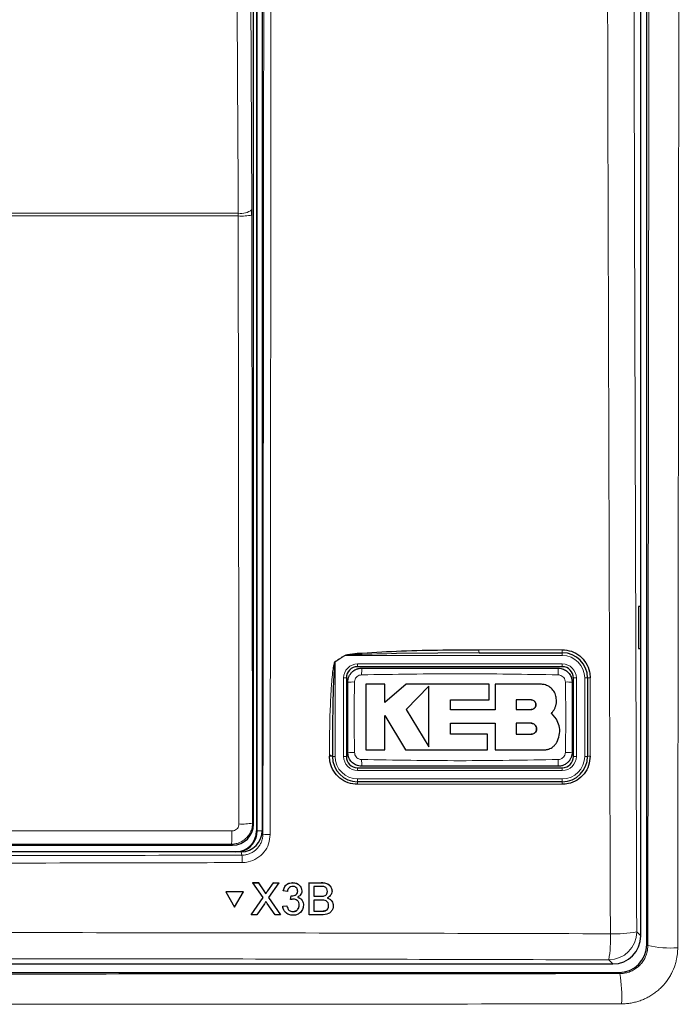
# Model space of a CAD drawing. Header units: millimetres. Extents: x 5 to 418, y 2 to 292.
# Tile 12 of 48: x 93 to 109, y 168 to 192. Entities that reach past the tile are written whole.
import ezdxf

# ---------------------------------------------------------------- set-up
doc = ezdxf.new("R2010")
doc.units = ezdxf.units.MM

msp = doc.modelspace()

# ---------------------------------------------------------------- linework, layer by layer
at = {"color": 7, "linetype": 'Continuous', "lineweight": 25}
for p, q in [((108.1477, 169.8446), (108.1477, 239.1264)), ((108.0068, 170.0483), (108.0068, 215.2608)), ((98.8009, 172.705), (98.8009, 210.0267)), ((98.8735, 210.1825), (98.8735, 172.5492)), ((99.0068, 210.2159), (99.0068, 172.5503)), ((98.7588, 187.1867), (98.7584, 187.3177)), ((108.0051, 177.8826), (107.9544, 177.8834)), ((107.9544, 177.8834), (107.9544, 176.8816)), ((108.0051, 176.8825), (108.0051, 177.8826)), ((104.1603, 176.7825), (102.1976, 176.7657)), ((104.1603, 176.7825), (106.1402, 176.7825)), ((107.9544, 176.8816), (108.0051, 176.8825)), ((106.1402, 176.4492), (101.2735, 176.4492)), ((101.0068, 176.1825), (101.0068, 174.3159)), ((106.4068, 174.3159), (106.4068, 176.1825)), ((106.7402, 176.1825), (106.7402, 174.3159)), ((101.9178, 176.0339), (101.4669, 176.0339)), ((101.9178, 175.5967), (101.9178, 176.0339)), ((102.4309, 176.0339), (101.9178, 175.5967)), ((104.3984, 176.0339), (102.4309, 176.0339)), ((102.9687, 175.9851), (102.4309, 175.4319)), ((104.3984, 175.6636), (104.3984, 176.0339)), ((104.5409, 176.0339), (104.5409, 175.4271)), ((105.6253, 176.0339), (104.5409, 176.0339)), ((103.4791, 175.6636), (104.3984, 175.6636)), ((103.4791, 175.4271), (103.4791, 175.6636)), ((105.3978, 175.6606), (105.0408, 175.6606)), ((105.0408, 175.6606), (105.0408, 175.4319)), ((102.4309, 175.4319), (102.9687, 174.548)), ((104.5409, 175.4271), (103.4791, 175.4271)), ((105.0408, 175.4319), (105.3978, 175.4319)), ((105.9998, 175.2042), (105.8831, 175.3486)), ((101.9175, 175.2888), (102.4139, 174.4731)), ((101.9175, 174.4731), (101.9175, 175.2888)), ((103.4793, 175.1044), (104.5409, 175.1044)), ((103.4793, 174.843), (103.4793, 175.1044)), ((104.5409, 175.1044), (104.5409, 174.4731)), ((105.0408, 175.1044), (105.0408, 174.843)), ((105.3978, 175.1044), (105.0408, 175.1044)), ((104.3616, 174.843), (103.4793, 174.843)), ((104.3616, 174.4731), (104.3616, 174.843)), ((105.0408, 174.843), (105.3978, 174.843)), ((101.4669, 174.4731), (101.9175, 174.4731)), ((102.4139, 174.4731), (104.3616, 174.4731)), ((104.5409, 174.4731), (105.7047, 174.4731)), ((100.6735, 174.3159), (100.6735, 174.3389)), ((101.2735, 174.0492), (106.1402, 174.0492)), ((106.1402, 173.7159), (101.2735, 173.7159)), ((92.4917, 172.2051), (98.301, 172.2051)), ((98.5075, 172.0492), (77.5062, 172.0492)), ((98.7842, 171.3142), (98.783, 171.3164)), ((98.783, 171.3164), (98.9132, 171.3164)), ((99.0273, 170.9608), (98.7842, 171.3142)), ((98.7842, 171.3142), (98.9144, 171.3142)), ((98.9144, 171.3142), (98.9132, 171.3164)), ((98.9132, 171.3164), (99.0464, 171.1227)), ((98.9144, 171.3142), (99.0476, 171.1205)), ((99.1374, 171.1203), (99.2711, 171.3142)), ((99.4031, 171.3142), (99.1583, 170.9596)), ((99.2711, 171.3142), (99.2699, 171.3163)), ((99.2711, 171.3142), (99.4031, 171.3142)), ((99.4031, 171.3142), (99.4019, 171.3163)), ((99.7306, 171.3142), (99.7294, 171.3163)), ((99.9258, 171.2079), (99.9245, 171.2103)), ((100.1235, 170.5492), (100.1253, 171.3142)), ((100.1253, 171.3142), (100.1242, 171.3163)), ((100.1253, 171.3142), (100.4122, 171.3142)), ((100.2332, 171.2259), (100.2326, 170.9905)), ((100.3791, 171.2259), (100.2332, 171.2259)), ((100.6423, 171.2058), (100.641, 171.2083)), ((98.1402, 171.098), (98.139, 171.1002)), ((98.5621, 171.1002), (98.139, 171.1002)), ((98.5633, 171.098), (98.1402, 171.098)), ((98.1402, 171.098), (98.3509, 170.7321)), ((98.3509, 170.7321), (98.5633, 171.098)), ((98.5633, 171.098), (98.5621, 171.1002)), ((98.7431, 170.5492), (99.0273, 170.9608)), ((99.079, 171.0707), (99.0777, 171.0731)), ((99.1583, 170.9596), (99.4405, 170.5492)), ((99.506, 171.118), (99.5049, 171.1201)), ((99.6042, 171.1082), (99.506, 171.118)), ((99.6814, 170.9121), (99.6803, 170.9142)), ((99.6814, 170.9121), (99.6918, 171.0003)), ((99.6918, 171.0003), (99.6906, 171.0024)), ((99.7059, 170.9993), (99.7048, 171.0014)), ((99.8498, 171.1165), (99.8487, 171.1186)), ((100.2324, 170.9023), (100.2318, 170.6375)), ((100.4012, 170.9023), (100.2324, 170.9023)), ((100.2326, 170.9905), (100.3905, 170.9905)), ((100.4827, 170.9996), (100.4815, 171.0017)), ((100.557, 171.1064), (100.5559, 171.1086)), ((99.0568, 170.8125), (98.8749, 170.5492)), ((99.3102, 170.5492), (99.1244, 170.8195)), ((99.4953, 170.7551), (99.4942, 170.7573)), ((99.4953, 170.7551), (99.5936, 170.765)), ((99.5213, 170.6624), (99.5226, 170.66)), ((99.5936, 170.765), (99.5925, 170.7671)), ((99.8883, 170.7801), (99.8872, 170.7822)), ((99.9635, 170.8799), (99.9622, 170.8823)), ((100.5857, 170.7699), (100.5845, 170.772)), ((100.6731, 170.8571), (100.6718, 170.8596)), ((98.7431, 170.5492), (98.7419, 170.5514)), ((98.8749, 170.5492), (98.7431, 170.5492)), ((99.4405, 170.5492), (99.3102, 170.5492)), ((99.4405, 170.5492), (99.4394, 170.5513)), ((99.7369, 170.6276), (99.7358, 170.6298)), ((100.1235, 170.5492), (100.1224, 170.5513)), ((100.4111, 170.5492), (100.1235, 170.5492)), ((100.2318, 170.6375), (100.413, 170.6375)), ((100.4786, 170.6411), (100.4774, 170.6433)), ((68.6726, 169.3825), (107.3411, 169.3825)), ((68.5326, 169.1781), (107.4811, 169.1781))]:
    msp.add_line(p, q, dxfattribs=at)
at = {"color": 7, "linetype": 'Continuous', "lineweight": 18}
for p, q in [((98.8881, 172.5492), (98.8881, 210.1825)), ((98.4372, 187.1659), (77.5765, 187.1659)), ((77.5772, 187.2314), (98.4365, 187.2314)), ((98.4372, 187.1659), (98.4365, 187.2314)), ((98.7588, 187.1867), (98.7745, 172.7314)), ((104.157, 176.8532), (106.1365, 176.8532)), ((106.1402, 176.7159), (106.1402, 176.7825)), ((100.7402, 176.5685), (100.7376, 176.5726)), ((100.9698, 176.7159), (100.7402, 176.5685)), ((100.7402, 176.5685), (100.7402, 174.3159)), ((100.9672, 176.7199), (100.9698, 176.7159)), ((106.1402, 176.7159), (100.9698, 176.7159)), ((101.2735, 176.5159), (106.1402, 176.5159)), ((101.2735, 176.5159), (101.2735, 176.4492)), ((106.1402, 176.5159), (106.1402, 176.4492)), ((100.9402, 174.3159), (100.9402, 176.1825)), ((100.9402, 176.1825), (101.0068, 176.1825)), ((106.4068, 176.1825), (106.4735, 176.1825)), ((106.4735, 176.1825), (106.4735, 174.3159)), ((106.6735, 174.3159), (106.6735, 176.1825)), ((106.6735, 176.1825), (106.7402, 176.1825)), ((100.6043, 174.3201), (100.6043, 174.3431)), ((100.7402, 174.3159), (100.6735, 174.3159)), ((100.9402, 174.3159), (101.0068, 174.3159)), ((106.4068, 174.3159), (106.4735, 174.3159)), ((106.6735, 174.3159), (106.7402, 174.3159)), ((101.2735, 174.0492), (101.2735, 173.9825)), ((106.1402, 173.9825), (101.2735, 173.9825)), ((106.1402, 174.0492), (106.1402, 173.9825)), ((101.2735, 173.7825), (106.1402, 173.7825)), ((101.2735, 173.7825), (101.2735, 173.7159)), ((106.1402, 173.7825), (106.1402, 173.7159)), ((106.1365, 173.6534), (101.2708, 173.6534)), ((98.7745, 172.7314), (98.8009, 172.705)), ((98.8881, 172.5492), (98.8735, 172.5492)), ((98.8881, 172.5492), (99.0068, 172.5492)), ((99.0068, 172.5503), (99.0229, 172.4701)), ((98.301, 172.2051), (98.2747, 172.2314)), ((98.5234, 171.9698), (98.5075, 172.0492)), ((100.4122, 171.3142), (100.411, 171.3163)), ((99.0476, 171.1205), (99.0464, 171.1227)), ((99.1374, 171.1203), (99.1362, 171.1225)), ((100.3905, 170.9905), (100.3894, 170.9927)), ((100.413, 170.6375), (100.4119, 170.6396)), ((107.9097, 170.1454), (108.0068, 170.0483)), ((108.1477, 169.8446), (108.1731, 169.8192)), ((107.3411, 169.3825), (107.244, 169.4796)), ((107.5062, 169.1529), (107.4811, 169.1781))]:
    msp.add_line(p, q, dxfattribs=at)
at = {"color": 7, "linetype": 'Continuous', "lineweight": 18, "flags": 128}
for points in [[(98.4365, 187.2314), (98.4335, 187.8753), (98.4214, 190.4509), (98.373, 200.7531), (98.3566, 204.2432)], [(98.6787, 204.3295), (98.7185, 195.8455), (98.7584, 187.3177)], [(98.4531, 172.7107), (98.4523, 173.376), (98.4494, 176.0375), (98.4372, 187.1659)]]:
    msp.add_lwpolyline(points, dxfattribs=at)
at = {"color": 7, "linetype": 'Continuous', "lineweight": 18}
for centre, radius, start, end in [((98.5056, 187.6174), 0.3921, 259.85332, 310.15136), ((98.512, 188.5092), 1.3454, 266.81598, 280.57109), ((104.5263, 176.8349), 0.3697, 177.15423, 188.14169), ((106.466, 176.8349), 0.33, 176.81302, 189.1309), ((101.2735, 176.1825), 0.3333, 90, 180), ((106.1402, 176.1825), 0.5333, 0, 90), ((106.1402, 176.1825), 0.3333, 0, 90), ((103.3894, 176.2948), 2.0195, 176.56216, 181.10549), ((104.0252, 176.2948), 2.0186, 358.89403, 3.43939), ((101.1614, 174.1545), 1.9319, 88.84251, 93.59694), ((106.2523, 174.1543), 1.932, 86.40337, 91.15738), ((106.788, 175.9325), 0.2546, 86.60847, 100.82355), ((101.1614, 176.3432), 1.9311, 266.40183, 271.15784), ((106.2523, 176.343), 1.9309, 268.842, 273.5986), ((100.622, 174.0621), 0.2815, 79.45271, 93.60081), ((100.622, 174.0392), 0.2814, 79.44904, 93.60204), ((101.2735, 174.3159), 0.5333, 180, 270), ((101.2735, 174.3159), 0.3333, 180, 270), ((103.3863, 174.2036), 2.0164, 178.89291, 183.443), ((104.0262, 174.2036), 2.0176, 356.55901, 1.10646), ((106.1402, 174.3159), 0.3333, 270, 0), ((106.1402, 174.3159), 0.5333, 270, 0), ((106.788, 174.073), 0.2475, 86.51262, 101.13723), ((101.6505, 173.6684), 0.38, 172.81916, 182.25153), ((106.4156, 173.6683), 0.2795, 170.21, 183.05606), ((95.9951, 172.4725), 2.2924, 353.962, 1.78482), ((98.5278, 174.0537), 1.3451, 266.81619, 280.57211), ((99.153, 173.1663), 0.7083, 259.41118, 273.41218), ((96.8187, 171.8299), 1.7104, 358.75889, 4.69162), ((107.2418, 170.1475), 0.6679, 270.1836, 359.8164), ((104.339, 169.9741), 2.9468, 350.34001, 2.46103), ((107.4116, 172.7118), 2.6143, 267.18174, 280.98479), ((108.7063, 172.2536), 2.4921, 257.6457, 274.09442), ((104.4635, 168.6157), 3.0898, 356.62791, 10.01396)]:
    msp.add_arc(centre, radius, start, end, dxfattribs=at)
at = {"color": 7, "linetype": 'Continuous', "lineweight": 25}
for centre, radius, start, end in [((106.1402, 176.1825), 0.6, 0, 90), ((101.2735, 176.1825), 0.2667, 90, 180), ((106.1402, 176.1825), 0.2667, 0, 90), ((101.2735, 174.3159), 0.6, 180, 270), ((101.2735, 174.3159), 0.2667, 180, 270), ((106.1402, 174.3159), 0.2667, 270, 0), ((106.1402, 174.3159), 0.6, 270, 0), ((98.3735, 172.5492), 0.5, 270, 0), ((98.3735, 172.5492), 0.5146, 283.67927, 0)]:
    msp.add_arc(centre, radius, start, end, dxfattribs=at)
for centre, major_axis, ratio, start_param, end_param in [((98.301, 172.7051), (0.3536, 0.3536), 0.9998985, 3.9271431, 5.4976349), ((98.5068, 172.5511), (0.0982, -0.4923), 0.9960441, 6.0870179, 7.6562931), ((107.3393, 170.0501), (0.4727, -0.4727), 0.9972647, 5.4991567, 7.0672139), ((107.4809, 169.8448), (0.4715, -0.4715), 0.9996955, 5.4979394, 7.0684312)]:
    msp.add_ellipse(centre, major_axis=major_axis, ratio=ratio, start_param=start_param, end_param=end_param, dxfattribs=at)
at = {"color": 7, "linetype": 'Continuous', "lineweight": 18}
msp.add_ellipse((88.0068, 167.1022), major_axis=(294.0328, 0), ratio=0.0174551, start_param=1.5358685, end_param=1.5544927, dxfattribs=at)
for points, knots in [([(107.2831, 170.1006), (107.2815, 170.5441), (107.2737, 172.7613), (107.2426, 182.0762), (107.2063, 195.3805), (107.1873, 206.9179), (107.18, 211.3473)], [0, 0, 0, 0, 0.0322876, 0.1614382, 0.6780666, 1, 1, 1, 1]), ([(107.8071, 211.3655), (107.8188, 204.492), (107.8422, 190.7421), (107.8872, 177.0119), (107.9097, 170.1454)], [0, 0, 0, 0, 0.4998997, 1, 1, 1, 1]), ([(108.1731, 169.8192), (108.1775, 173.2733), (108.1864, 180.182), (108.1967, 190.5586), (108.205, 200.9441), (108.2084, 207.8734), (108.2102, 211.3383)], [0, 0, 0, 0, 0.24989406, 0.49983045, 0.74989401, 1, 1, 1, 1]), ([(108.9212, 211.2855), (108.921, 210.8412), (108.92, 208.6197), (108.917, 202.8441), (108.9107, 193.9615), (108.9001, 182.3405), (108.8899, 174.2808), (108.8842, 169.7678)], [0, 0, 0, 0, 0.0320694, 0.1603478, 0.4169318, 0.6735157, 1, 1, 1, 1]), ([(99.0229, 172.4701), (99.0263, 175.6163), (99.0331, 181.9091), (99.0415, 191.3554), (99.0485, 200.8066), (99.0519, 207.1106), (99.0536, 210.2627)], [0, 0, 0, 0, 0.249948, 0.4999168, 0.749948, 1, 1, 1, 1]), ([(99.2259, 210.258), (99.2259, 210.1469), (99.2256, 209.5916), (99.2244, 207.2593), (99.2211, 201.4845), (99.2149, 192.6022), (99.2059, 182.3342), (99.1986, 175.6222), (99.1952, 172.4593)], [0, 0, 0, 0, 0.0088086, 0.044043, 0.1849809, 0.4668597, 0.7487682, 1, 1, 1, 1]), ([(102.1976, 176.7657), (101.888, 176.7572), (101.5012, 176.7467), (101.0907, 176.7348), (100.992, 176.7193), (100.9698, 176.7159)], [0, 0, 0, 0, 0.7565323, 0.9451316, 1, 1, 1, 1]), ([(100.6043, 174.3431), (100.6045, 174.4318), (100.6057, 174.8754), (100.6186, 175.4407), (100.6493, 175.9905), (100.6691, 176.2302), (100.686, 176.3748), (100.6995, 176.4615), (100.7124, 176.5189), (100.722, 176.5531), (100.7337, 176.5697), (100.7369, 176.572), (100.7376, 176.5726)], [0, 0, 0, 0, 0.11879583, 0.59404956, 0.75694848, 0.85605291, 0.91592619, 0.95186548, 0.97330434, 0.99483899, 0.99877294, 1, 1, 1, 1]), ([(100.7376, 176.5726), (100.7751, 176.5964), (100.8518, 176.6453), (100.9281, 176.6947), (100.9672, 176.7199)], [0, 0, 0, 0, 0.4887733, 1, 1, 1, 1]), ([(106.0434, 176.2558), (105.2647, 176.2692), (103.707, 176.2962), (102.1493, 176.2693), (101.3703, 176.2558)], [0, 0, 0, 0, 0.4998954, 1, 1, 1, 1]), ([(101.2004, 176.0859), (101.1967, 175.8685), (101.1871, 175.3107), (101.1954, 174.7528), (101.2004, 174.4124)], [0, 0, 0, 0, 0.3898707, 1, 1, 1, 1]), ([(101.3703, 176.2558), (101.3514, 176.2536), (101.3136, 176.2492), (101.2633, 176.2197), (101.2249, 176.1769), (101.2041, 176.1296), (101.2014, 176.0983), (101.2004, 176.0859)], [0, 0, 0, 0, 0.2133959, 0.4285917, 0.6443188, 0.859268, 1, 1, 1, 1]), ([(106.2133, 176.0859), (106.2111, 176.1048), (106.2067, 176.1427), (106.1771, 176.193), (106.1342, 176.2313), (106.0871, 176.2521), (106.0558, 176.2548), (106.0434, 176.2558)], [0, 0, 0, 0, 0.2138446, 0.42919931, 0.64491342, 0.85964263, 1, 1, 1, 1]), ([(106.2133, 174.4124), (106.217, 174.6299), (106.2266, 175.1877), (106.2183, 175.7456), (106.2133, 176.0859)], [0, 0, 0, 0, 0.3898724, 1, 1, 1, 1]), ([(106.803, 176.1866), (106.803, 176.1422), (106.803, 175.9204), (106.803, 175.2982), (106.803, 174.7204), (106.803, 174.3201)], [0, 0, 0, 0, 0.0712947, 0.3564733, 1, 1, 1, 1]), ([(101.2004, 174.4124), (101.2026, 174.3936), (101.207, 174.3557), (101.2366, 174.3054), (101.2795, 174.2671), (101.3266, 174.2462), (101.3579, 174.2436), (101.3703, 174.2426)], [0, 0, 0, 0, 0.2138472, 0.4292026, 0.6449166, 0.8596444, 1, 1, 1, 1]), ([(106.0434, 174.2426), (106.0623, 174.2448), (106.1001, 174.2492), (106.1504, 174.2787), (106.1888, 174.3215), (106.2096, 174.3687), (106.2123, 174.4001), (106.2133, 174.4124)], [0, 0, 0, 0, 0.2133947, 0.4285895, 0.6443155, 0.8592654, 1, 1, 1, 1]), ([(101.3703, 174.2426), (102.149, 174.2291), (103.7067, 174.2022), (105.2644, 174.2291), (106.0434, 174.2426)], [0, 0, 0, 0, 0.4998954, 1, 1, 1, 1]), ([(92.9162, 172.5464), (93.1016, 172.5463), (94.1757, 172.546), (95.9659, 172.5453), (97.5703, 172.5444), (98.2863, 172.5439)], [0, 0, 0, 0, 0.1035199, 0.5999338, 1, 1, 1, 1]), ([(98.7745, 172.7314), (98.7744, 172.7211), (98.774, 172.7003), (98.7706, 172.6657), (98.7631, 172.6204), (98.7507, 172.5762), (98.7355, 172.5369), (98.721, 172.5052), (98.6988, 172.4649), (98.6685, 172.4216), (98.6311, 172.3795), (98.5896, 172.3416), (98.5468, 172.3108), (98.5041, 172.2865), (98.4694, 172.2704), (98.4299, 172.2555), (98.3759, 172.2402), (98.3212, 172.2322), (98.2841, 172.2316), (98.2747, 172.2314)], [0, 0, 0, 0, 0.0395515, 0.0792564, 0.1329209, 0.2146757, 0.2542818, 0.2940421, 0.3477843, 0.4296625, 0.4956848, 0.5624308, 0.6441107, 0.6968365, 0.7499283, 0.7902774, 0.8580151, 0.9641983, 1, 1, 1, 1]), ([(98.2863, 172.5439), (98.2987, 172.5448), (98.3297, 172.5468), (98.3766, 172.5668), (98.4189, 172.6045), (98.4476, 172.6544), (98.4512, 172.6919), (98.4531, 172.7107)], [0, 0, 0, 0, 0.1424488, 0.3561852, 0.5704207, 0.7852495, 1, 1, 1, 1]), ([(98.5234, 171.9698), (98.5324, 171.97), (98.5598, 171.9705), (98.5962, 171.9748), (98.6367, 171.9828), (98.6861, 171.9961), (98.7384, 172.0176), (98.7874, 172.0454), (98.8221, 172.0691), (98.8547, 172.0957), (98.8852, 172.1252), (98.9131, 172.1571), (98.9381, 172.191), (98.96, 172.2268), (98.9791, 172.2647), (98.9949, 172.304), (99.0113, 172.3578), (99.0213, 172.4134), (99.0225, 172.4558), (99.0229, 172.4701)], [0, 0, 0, 0, 0.0346864, 0.104556, 0.1397693, 0.1925905, 0.3000287, 0.3547741, 0.4076028, 0.4607984, 0.5151504, 0.5699019, 0.6227247, 0.6759139, 0.7302588, 0.7850031, 0.8378232, 0.9452574, 1, 1, 1, 1]), ([(99.1952, 172.4593), (99.1877, 172.3844), (99.1728, 172.2347), (99.0575, 172.0351), (98.8881, 171.8843), (98.7009, 171.8046), (98.5774, 171.7962), (98.5287, 171.7929)], [0, 0, 0, 0, 0.2149317, 0.4298773, 0.6448764, 0.8598859, 1, 1, 1, 1]), ([(77.4903, 171.9698), (79.2416, 171.9656), (82.7447, 171.9572), (88.0028, 171.9541), (93.2632, 171.9572), (96.7698, 171.9656), (98.5234, 171.9698)], [0, 0, 0, 0, 0.2498401, 0.4997441, 0.74984, 1, 1, 1, 1]), ([(98.5287, 171.7929), (98.4176, 171.7926), (97.8624, 171.791), (95.5299, 171.7852), (90.9677, 171.7778), (84.5068, 171.7771), (79.826, 171.7876), (77.485, 171.7929)], [0, 0, 0, 0, 0.0158376, 0.0791881, 0.332598, 0.6662229, 1, 1, 1, 1]), ([(68.7306, 170.1006), (69.1743, 170.102), (71.3929, 170.1087), (75.389, 170.1184), (80.7207, 170.1269), (86.0563, 170.1308), (91.3948, 170.1303), (96.7136, 170.125), (102.0109, 170.1156), (105.5255, 170.1056), (107.2831, 170.1006)], [0, 0, 0, 0, 0.0345653, 0.1728308, 0.3110963, 0.4493987, 0.587812, 0.7262622, 0.8631132, 1, 1, 1, 1]), ([(107.5062, 169.1529), (107.5245, 169.1534), (107.5613, 169.1544), (107.6166, 169.1616), (107.6718, 169.1733), (107.7258, 169.1897), (107.7778, 169.2105), (107.8277, 169.2353), (107.8761, 169.2647), (107.9216, 169.298), (107.9781, 169.3471), (108.0283, 169.403), (108.0708, 169.4645), (108.0986, 169.5131), (108.1222, 169.5635), (108.1418, 169.6164), (108.1584, 169.6768), (108.1705, 169.7446), (108.1722, 169.7942), (108.1731, 169.8192)], [0, 0, 0, 0, 0.05267203, 0.10571039, 0.15990913, 0.21451102, 0.26709162, 0.3200427, 0.37416548, 0.42869426, 0.48121455, 0.58806978, 0.64253389, 0.69514946, 0.74813429, 0.80227961, 0.85682383, 0.92796121, 1, 1, 1, 1]), ([(108.8842, 169.7678), (108.8838, 169.7432), (108.8824, 169.6687), (108.8707, 169.5696), (108.8489, 169.4602), (108.8129, 169.3284), (108.7554, 169.1896), (108.6812, 169.0596), (108.5963, 168.9363), (108.4961, 168.8239), (108.383, 168.7256), (108.2925, 168.6593), (108.197, 168.6009), (108.0958, 168.5501), (107.9908, 168.5082), (107.8836, 168.4755), (107.7742, 168.452), (107.662, 168.4369), (107.5861, 168.4349), (107.5479, 168.4339)], [0, 0, 0, 0, 0.0354094, 0.1067582, 0.1427301, 0.1953086, 0.3022483, 0.3567375, 0.4093395, 0.5163315, 0.5708495, 0.6235357, 0.6765885, 0.7307968, 0.7854039, 0.8381045, 0.8911704, 0.9453867, 1, 1, 1, 1]), ([(107.244, 169.4796), (105.6458, 169.4842), (100.8492, 169.4979), (92.8392, 169.5099), (84.8216, 169.5099), (76.7947, 169.501), (71.9804, 169.4882), (68.7697, 169.4796)], [0, 0, 0, 0, 0.12473022, 0.37436041, 0.62435821, 0.74948328, 1, 1, 1, 1]), ([(68.5075, 169.1529), (71.747, 169.1499), (78.2292, 169.1438), (87.978, 169.1415), (97.7429, 169.1438), (104.2507, 169.1499), (107.5062, 169.1529)], [0, 0, 0, 0, 0.2493852, 0.499015, 0.7493837, 1, 1, 1, 1]), ([(107.5479, 168.4339), (107.1043, 168.4334), (104.8862, 168.4311), (100.8908, 168.4276), (95.5594, 168.4245), (90.2236, 168.4231), (84.8846, 168.4232), (79.4768, 168.425), (74.0024, 168.4283), (70.3115, 168.4321), (68.4658, 168.4339)], [0, 0, 0, 0, 0.0340943, 0.170476, 0.3068577, 0.4432794, 0.5798212, 0.7164031, 0.8581791, 1, 1, 1, 1])]:
    msp.add_open_spline(points, degree=3, knots=knots, dxfattribs=at)
at = {"color": 7, "linetype": 'Continuous', "lineweight": 25}
for points, knots in [([(100.9672, 176.7199), (100.9893, 176.7269), (101.0858, 176.7571), (101.4996, 176.7821), (102.5364, 176.8465), (103.502, 176.8505), (104.157, 176.8532)], [0, 0, 0, 0, 0.0217458, 0.0946594, 0.3858775, 1, 1, 1, 1]), ([(106.1365, 176.8532), (106.2116, 176.8458), (106.3617, 176.831), (106.5616, 176.7158), (106.7124, 176.5462), (106.7918, 176.3587), (106.7999, 176.2351), (106.803, 176.1866)], [0, 0, 0, 0, 0.2148595, 0.4297052, 0.6450146, 0.8605847, 1, 1, 1, 1]), ([(100.7402, 176.5685), (100.7398, 176.5679), (100.738, 176.5653), (100.7346, 176.555), (100.7311, 176.5376), (100.7265, 176.5068), (100.7212, 176.4571), (100.7143, 176.3706), (100.7059, 176.2259), (100.696, 175.9863), (100.6855, 175.6136), (100.6776, 175.1373), (100.6739, 174.6937), (100.6736, 174.4276), (100.6735, 174.3389)], [0, 0, 0, 0, 0.0008969, 0.0042174, 0.0144757, 0.0248219, 0.0459517, 0.081671, 0.1414493, 0.2406486, 0.4039379, 0.6423501, 0.8807866, 1, 1, 1, 1]), ([(101.0402, 176.0825), (101.0403, 176.0886), (101.0406, 176.1071), (101.0434, 176.1316), (101.0487, 176.1588), (101.0552, 176.1827), (101.0647, 176.209), (101.0765, 176.2347), (101.0893, 176.2572), (101.1049, 176.2805), (101.1223, 176.3024), (101.1436, 176.3244), (101.1649, 176.343), (101.1932, 176.3638), (101.2259, 176.3824), (101.2606, 176.3967), (101.2964, 176.4076), (101.3334, 176.4146), (101.3616, 176.4155), (101.3735, 176.4159)], [0, 0, 0, 0, 0.0350813, 0.1056484, 0.1411642, 0.193948, 0.247247, 0.3013145, 0.3559219, 0.3954828, 0.461997, 0.5160635, 0.57067, 0.6235948, 0.7173346, 0.7853416, 0.8382632, 0.9319973, 1, 1, 1, 1]), ([(101.3735, 176.4159), (102.1515, 176.4159), (103.707, 176.4159), (105.2626, 176.4159), (106.0402, 176.4159)], [0, 0, 0, 0, 0.5001048, 1, 1, 1, 1]), ([(106.0402, 176.4159), (106.0648, 176.4142), (106.1267, 176.4102), (106.2205, 176.3702), (106.305, 176.2948), (106.3625, 176.1949), (106.3698, 176.12), (106.3735, 176.0825)], [0, 0, 0, 0, 0.1414239, 0.3560694, 0.5707203, 0.7853678, 1, 1, 1, 1]), ([(101.0402, 174.4159), (101.0402, 174.7548), (101.0402, 175.3104), (101.0402, 175.8659), (101.0402, 176.0825)], [0, 0, 0, 0, 0.6100731, 1, 1, 1, 1]), ([(106.3735, 176.0825), (106.3735, 175.7436), (106.3735, 175.188), (106.3735, 174.6325), (106.3735, 174.4159)], [0, 0, 0, 0, 0.610073, 1, 1, 1, 1]), ([(101.4669, 176.0339), (101.4669, 175.8287), (101.4669, 175.3086), (101.4669, 174.7882), (101.4669, 174.4731)], [0, 0, 0, 0, 0.3944639, 1, 1, 1, 1]), ([(102.9687, 174.548), (102.9687, 174.7524), (102.9687, 175.2307), (102.9687, 175.7104), (102.9687, 175.9851)], [0, 0, 0, 0, 0.4272676, 1, 1, 1, 1]), ([(105.9998, 175.6594), (105.9956, 175.7015), (105.9874, 175.7856), (105.9229, 175.8978), (105.828, 175.9825), (105.7226, 176.0275), (105.653, 176.0321), (105.6253, 176.0339)], [0, 0, 0, 0, 0.2145095, 0.4290165, 0.6435823, 0.8581821, 1, 1, 1, 1]), ([(105.3978, 175.4319), (105.4107, 175.4332), (105.4365, 175.4357), (105.4708, 175.4555), (105.4968, 175.4847), (105.5116, 175.5212), (105.5135, 175.5603), (105.5023, 175.5979), (105.4793, 175.6295), (105.4473, 175.6517), (105.4183, 175.66), (105.4017, 175.6605), (105.3978, 175.6606)], [0, 0, 0, 0, 0.107912, 0.2158215, 0.3237606, 0.431549, 0.5390752, 0.6463231, 0.7533518, 0.8602722, 0.9672328, 1, 1, 1, 1]), ([(105.3978, 175.6606), (105.4106, 175.6594), (105.4363, 175.6569), (105.4705, 175.6372), (105.4965, 175.6082), (105.5114, 175.5721), (105.5136, 175.5331), (105.5027, 175.4956), (105.48, 175.4637), (105.4481, 175.4412), (105.4188, 175.4326), (105.4019, 175.432), (105.3978, 175.4319)], [0, 0, 0, 0, 0.10720132, 0.21441154, 0.32142641, 0.42834037, 0.53531308, 0.64246924, 0.74988842, 0.85758495, 0.96548485, 1, 1, 1, 1]), ([(105.8831, 175.3486), (105.8907, 175.3566), (105.906, 175.3725), (105.9264, 175.3989), (105.945, 175.4271), (105.961, 175.4568), (105.9744, 175.4875), (105.9851, 175.5191), (105.9933, 175.552), (105.9978, 175.5805), (106.0005, 175.6102), (106.0012, 175.6348), (106.0001, 175.6532), (105.9998, 175.6594)], [0, 0, 0, 0, 0.0963557, 0.1933783, 0.2925069, 0.3923642, 0.4887204, 0.5857473, 0.6848916, 0.7847684, 0.8382944, 0.9458942, 1, 1, 1, 1]), ([(106.0258, 174.6888), (106.0465, 174.7464), (106.0877, 174.8616), (106.0762, 175.0463), (106.0247, 175.1527), (105.9998, 175.2042)], [0, 0, 0, 0, 0.34060126, 0.68121165, 1, 1, 1, 1]), ([(105.3978, 174.843), (105.4124, 174.8444), (105.4418, 174.8473), (105.4809, 174.8698), (105.5106, 174.9029), (105.5276, 174.9442), (105.5301, 174.9887), (105.5177, 175.0316), (105.4918, 175.068), (105.4552, 175.0938), (105.4218, 175.1036), (105.4025, 175.1042), (105.3978, 175.1044)], [0, 0, 0, 0, 0.10723062, 0.21446983, 0.32152027, 0.4284677, 0.53545586, 0.64259966, 0.74998067, 0.85762758, 0.9654903, 1, 1, 1, 1]), ([(105.3978, 175.1044), (105.4125, 175.1029), (105.442, 175.1), (105.4812, 175.0773), (105.5109, 175.0439), (105.5278, 175.0023), (105.53, 174.9576), (105.5172, 174.9147), (105.491, 174.8785), (105.4544, 174.8532), (105.4213, 174.8437), (105.4022, 174.8431), (105.3978, 174.843)], [0, 0, 0, 0, 0.107918, 0.2158349, 0.3237485, 0.4314887, 0.5389701, 0.6461953, 0.75323, 0.8601792, 0.9671761, 1, 1, 1, 1]), ([(105.7047, 174.4731), (105.7143, 174.4734), (105.7335, 174.4738), (105.7623, 174.4776), (105.7911, 174.4836), (105.8192, 174.4922), (105.8555, 174.5066), (105.8898, 174.5255), (105.9213, 174.5485), (105.9433, 174.5677), (105.9636, 174.5885), (105.9823, 174.6113), (105.9963, 174.6317), (106.009, 174.6529), (106.0181, 174.6705), (106.0239, 174.6842), (106.0258, 174.6888)], [0, 0, 0, 0, 0.0700235, 0.1405334, 0.2125771, 0.2851508, 0.3551743, 0.4975998, 0.5701719, 0.6402063, 0.7107268, 0.7827808, 0.8553647, 0.8913623, 0.963671, 1, 1, 1, 1]), ([(101.3735, 174.0825), (101.3489, 174.0841), (101.287, 174.0882), (101.1932, 174.1282), (101.1087, 174.2036), (101.0512, 174.3035), (101.0439, 174.3784), (101.0402, 174.4159)], [0, 0, 0, 0, 0.14142397, 0.3560694, 0.5707203, 0.78536776, 1, 1, 1, 1]), ([(106.3735, 174.4159), (106.3734, 174.4097), (106.3731, 174.3913), (106.3703, 174.3668), (106.3649, 174.3396), (106.3585, 174.3157), (106.349, 174.2894), (106.3372, 174.2637), (106.3244, 174.2411), (106.3088, 174.2178), (106.2914, 174.196), (106.2701, 174.1739), (106.2488, 174.1554), (106.2205, 174.1346), (106.1878, 174.116), (106.1531, 174.1017), (106.1173, 174.0908), (106.0803, 174.0838), (106.052, 174.0829), (106.0402, 174.0825)], [0, 0, 0, 0, 0.0350814, 0.1056487, 0.1411647, 0.1939484, 0.2472474, 0.3013148, 0.3559222, 0.3954831, 0.4619972, 0.5160637, 0.5706702, 0.623595, 0.7173348, 0.7853417, 0.8382633, 0.9319973, 1, 1, 1, 1]), ([(101.2708, 173.6534), (101.1958, 173.6608), (101.0459, 173.6756), (100.8461, 173.7906), (100.6953, 173.9599), (100.6156, 174.1474), (100.6075, 174.2712), (100.6043, 174.3201)], [0, 0, 0, 0, 0.2145899, 0.429169, 0.6441593, 0.8595151, 1, 1, 1, 1]), ([(106.803, 174.3201), (106.7957, 174.2453), (106.781, 174.0956), (106.6664, 173.896), (106.4978, 173.7453), (106.3104, 173.665), (106.1863, 173.6567), (106.1365, 173.6534)], [0, 0, 0, 0, 0.2145203, 0.4290546, 0.6431246, 0.8569356, 1, 1, 1, 1]), ([(106.0402, 174.0825), (105.2622, 174.0825), (103.7067, 174.0825), (102.1511, 174.0825), (101.3735, 174.0825)], [0, 0, 0, 0, 0.5001049, 1, 1, 1, 1]), ([(99.5048, 171.1202), (99.5125, 171.15), (99.5277, 171.2094), (99.5856, 171.2756), (99.6573, 171.3114), (99.7053, 171.3147), (99.7294, 171.3164)], [0, 0, 0, 0, 0.2802532, 0.5595228, 0.7795924, 1, 1, 1, 1]), ([(99.506, 171.118), (99.5137, 171.1478), (99.5289, 171.2071), (99.5868, 171.2734), (99.6584, 171.3092), (99.7065, 171.3125), (99.7306, 171.3142)], [0, 0, 0, 0, 0.2802532, 0.5595228, 0.7795924, 1, 1, 1, 1]), ([(99.7334, 171.2259), (99.7154, 171.2243), (99.6793, 171.221), (99.6368, 171.1902), (99.6133, 171.1496), (99.6073, 171.122), (99.6042, 171.1082)], [0, 0, 0, 0, 0.2800014, 0.5591308, 0.7793201, 1, 1, 1, 1]), ([(99.7294, 171.3164), (99.7595, 171.3132), (99.8197, 171.3068), (99.8908, 171.2652), (99.9139, 171.2238), (99.9221, 171.2089)], [0, 0, 0, 0, 0.3910109, 0.7813057, 1, 1, 1, 1]), ([(99.7306, 171.3142), (99.761, 171.3111), (99.8217, 171.305), (99.8954, 171.2579), (99.9398, 171.1912), (99.9453, 171.1435), (99.9481, 171.1197)], [0, 0, 0, 0, 0.2801842, 0.5598553, 0.7799999, 1, 1, 1, 1]), ([(99.8498, 171.1165), (99.848, 171.1333), (99.8442, 171.1669), (99.8119, 171.2035), (99.773, 171.2232), (99.7466, 171.225), (99.7334, 171.2259)], [0, 0, 0, 0, 0.27946, 0.5589523, 0.7792553, 1, 1, 1, 1]), ([(99.8486, 171.1187), (99.8485, 171.1365), (99.8484, 171.1555), (99.8368, 171.1689), (99.8361, 171.1697)], [0, 0, 0, 0, 0.9394832, 1, 1, 1, 1]), ([(100.557, 171.1064), (100.5548, 171.1271), (100.5514, 171.1584), (100.528, 171.1935), (100.4762, 171.2296), (100.4223, 171.2275), (100.3791, 171.2259)], [0, 0, 0, 0, 0.24951231, 0.37501866, 0.50024435, 1, 1, 1, 1]), ([(100.411, 171.3164), (100.4447, 171.3151), (100.5119, 171.3127), (100.5994, 171.2744), (100.6279, 171.2261), (100.6391, 171.207)], [0, 0, 0, 0, 0.37937305, 0.75576914, 1, 1, 1, 1]), ([(100.4122, 171.3142), (100.4462, 171.313), (100.5139, 171.3108), (100.6023, 171.2687), (100.6547, 171.1954), (100.6617, 171.1424), (100.6651, 171.1159)], [0, 0, 0, 0, 0.2811161, 0.5600262, 0.7801115, 1, 1, 1, 1]), ([(99.0464, 171.1227), (99.0553, 171.1098), (99.0664, 171.0937), (99.0757, 171.0765), (99.0775, 171.0731)], [0, 0, 0, 0, 0.800203, 1, 1, 1, 1]), ([(99.0476, 171.1205), (99.0562, 171.1074), (99.0681, 171.0893), (99.0828, 171.0654), (99.0857, 171.0535), (99.0872, 171.0475)], [0, 0, 0, 0, 0.5612769, 0.7817626, 1, 1, 1, 1]), ([(99.086, 171.0497), (99.0953, 171.0633), (99.1121, 171.0876), (99.1288, 171.1119), (99.1362, 171.1225)], [0, 0, 0, 0, 0.55999992, 1, 1, 1, 1]), ([(99.0872, 171.0475), (99.0965, 171.0611), (99.1133, 171.0854), (99.13, 171.1096), (99.1374, 171.1203)], [0, 0, 0, 0, 0.5599999, 1, 1, 1, 1]), ([(99.745, 170.9225), (99.733, 170.9216), (99.7114, 170.92), (99.6906, 170.9145), (99.6814, 170.9121)], [0, 0, 0, 0, 0.5597721, 1, 1, 1, 1]), ([(99.6906, 171.0025), (99.6932, 171.0023), (99.6979, 171.0017), (99.7026, 171.0016), (99.7047, 171.0015)], [0, 0, 0, 0, 0.5600031, 1, 1, 1, 1]), ([(99.6918, 171.0003), (99.6944, 171), (99.6991, 170.9995), (99.7038, 170.9993), (99.7059, 170.9993)], [0, 0, 0, 0, 0.5600031, 1, 1, 1, 1]), ([(99.7059, 170.9993), (99.7253, 171.001), (99.7641, 171.0045), (99.8143, 171.0288), (99.8462, 171.0703), (99.8486, 171.1011), (99.8498, 171.1165)], [0, 0, 0, 0, 0.2806803, 0.5609514, 0.7800568, 1, 1, 1, 1]), ([(99.8883, 170.7801), (99.8862, 170.8014), (99.8819, 170.8438), (99.8434, 170.8917), (99.7951, 170.9187), (99.7617, 170.9212), (99.745, 170.9225)], [0, 0, 0, 0, 0.2797467, 0.5591709, 0.7794436, 1, 1, 1, 1]), ([(99.842, 170.9702), (99.8647, 170.9625), (99.91, 170.947), (99.9502, 170.9098), (99.96, 170.8847), (99.9611, 170.8819)], [0, 0, 0, 0, 0.47114306, 0.94156368, 1, 1, 1, 1]), ([(99.9481, 171.1197), (99.9463, 171.1015), (99.9427, 171.0651), (99.9093, 171.0065), (99.8682, 170.9826), (99.8432, 170.968)], [0, 0, 0, 0, 0.2804963, 0.5610033, 1, 1, 1, 1]), ([(99.8432, 170.968), (99.8663, 170.9604), (99.9124, 170.9453), (99.9595, 170.8941), (99.9835, 170.8363), (99.9855, 170.7983), (99.9865, 170.7794)], [0, 0, 0, 0, 0.2798072, 0.5591854, 0.7794082, 1, 1, 1, 1]), ([(100.3894, 170.9927), (100.4067, 170.9927), (100.4378, 170.9928), (100.4681, 170.999), (100.4815, 171.0018)], [0, 0, 0, 0, 0.560393, 1, 1, 1, 1]), ([(100.3905, 170.9905), (100.4079, 170.9905), (100.4389, 170.9905), (100.4693, 170.9968), (100.4827, 170.9996)], [0, 0, 0, 0, 0.560393, 1, 1, 1, 1]), ([(100.5857, 170.7699), (100.5834, 170.7917), (100.5799, 170.8246), (100.555, 170.8609), (100.5032, 170.9017), (100.4465, 170.902), (100.4012, 170.9023)], [0, 0, 0, 0, 0.24980178, 0.37554609, 0.50115391, 1, 1, 1, 1]), ([(100.4815, 171.0018), (100.4937, 171.0067), (100.5182, 171.0165), (100.5501, 171.0537), (100.5537, 171.0878), (100.5559, 171.1086)], [0, 0, 0, 0, 0.28086946, 0.56106259, 1, 1, 1, 1]), ([(100.4827, 170.9996), (100.4949, 171.0045), (100.5193, 171.0143), (100.5513, 171.0515), (100.5549, 171.0856), (100.557, 171.1064)], [0, 0, 0, 0, 0.2808695, 0.5610626, 1, 1, 1, 1]), ([(100.5486, 170.9535), (100.5705, 170.9453), (100.6144, 170.9289), (100.656, 170.8914), (100.6675, 170.8643), (100.6699, 170.8587)], [0, 0, 0, 0, 0.44304643, 0.88490272, 1, 1, 1, 1]), ([(100.6651, 171.1159), (100.6629, 171.0961), (100.6585, 171.0566), (100.6213, 170.9935), (100.5769, 170.9673), (100.5498, 170.9513)], [0, 0, 0, 0, 0.280336, 0.5608003, 1, 1, 1, 1]), ([(100.5498, 170.9513), (100.572, 170.9432), (100.6165, 170.9271), (100.6635, 170.8791), (100.6901, 170.8238), (100.6925, 170.7868), (100.6938, 170.7683)], [0, 0, 0, 0, 0.28021113, 0.55966954, 0.77970874, 1, 1, 1, 1]), ([(99.093, 170.865), (99.0862, 170.8552), (99.0741, 170.8378), (99.0621, 170.8202), (99.0568, 170.8125)], [0, 0, 0, 0, 0.5600016, 1, 1, 1, 1]), ([(99.1244, 170.8195), (99.1185, 170.828), (99.108, 170.8431), (99.0976, 170.8583), (99.093, 170.865)], [0, 0, 0, 0, 0.5599998, 1, 1, 1, 1]), ([(99.5235, 170.6639), (99.5195, 170.6697), (99.5008, 170.6971), (99.4971, 170.7308), (99.4942, 170.7574)], [0, 0, 0, 0, 0.2122174, 1, 1, 1, 1]), ([(99.7332, 170.5394), (99.6998, 170.5424), (99.6331, 170.5485), (99.5558, 170.6052), (99.5083, 170.6776), (99.4997, 170.7293), (99.4953, 170.7551)], [0, 0, 0, 0, 0.2799105, 0.5592491, 0.7794763, 1, 1, 1, 1]), ([(99.5936, 170.765), (99.5986, 170.7451), (99.6086, 170.7056), (99.6406, 170.6563), (99.6886, 170.6309), (99.7208, 170.6287), (99.7369, 170.6276)], [0, 0, 0, 0, 0.2808811, 0.5600727, 0.7796532, 1, 1, 1, 1]), ([(99.9865, 170.7794), (99.982, 170.7429), (99.9729, 170.67), (99.9029, 170.5906), (99.8192, 170.5456), (99.7619, 170.5414), (99.7332, 170.5394)], [0, 0, 0, 0, 0.2794007, 0.5590642, 0.7793783, 1, 1, 1, 1]), ([(99.7357, 170.6299), (99.7584, 170.632), (99.8037, 170.6362), (99.8544, 170.6778), (99.883, 170.7292), (99.8857, 170.7646), (99.8871, 170.7823)], [0, 0, 0, 0, 0.2798831, 0.5589932, 0.779319, 1, 1, 1, 1]), ([(99.7369, 170.6276), (99.7596, 170.6298), (99.8049, 170.634), (99.8556, 170.6756), (99.8842, 170.727), (99.8869, 170.7624), (99.8883, 170.7801)], [0, 0, 0, 0, 0.2798831, 0.5589932, 0.779319, 1, 1, 1, 1]), ([(100.6938, 170.7683), (100.6913, 170.7431), (100.6864, 170.6926), (100.6489, 170.6244), (100.5596, 170.5549), (100.4724, 170.5515), (100.4111, 170.5492)], [0, 0, 0, 0, 0.1871427, 0.3743187, 0.5607862, 1, 1, 1, 1]), ([(100.4774, 170.6433), (100.4943, 170.6475), (100.5279, 170.6558), (100.5635, 170.6907), (100.5819, 170.7315), (100.5837, 170.7586), (100.5845, 170.7721)], [0, 0, 0, 0, 0.2802899, 0.5590179, 0.7794024, 1, 1, 1, 1]), ([(100.4786, 170.6411), (100.4955, 170.6453), (100.5291, 170.6536), (100.5647, 170.6885), (100.5831, 170.7293), (100.5848, 170.7563), (100.5857, 170.7699)], [0, 0, 0, 0, 0.2802899, 0.5590179, 0.7794024, 1, 1, 1, 1]), ([(100.5845, 170.7721), (100.5836, 170.7946), (100.5826, 170.8183), (100.5697, 170.8368), (100.5691, 170.8377)], [0, 0, 0, 0, 0.9548008, 1, 1, 1, 1]), ([(100.4119, 170.6397), (100.4241, 170.6397), (100.4461, 170.6396), (100.4678, 170.6422), (100.4774, 170.6433)], [0, 0, 0, 0, 0.56009932, 1, 1, 1, 1]), ([(100.413, 170.6375), (100.4253, 170.6374), (100.4472, 170.6374), (100.469, 170.64), (100.4786, 170.6411)], [0, 0, 0, 0, 0.5600993, 1, 1, 1, 1])]:
    msp.add_open_spline(points, degree=3, knots=knots, dxfattribs=at)

doc.saveas('drawing.dxf')
